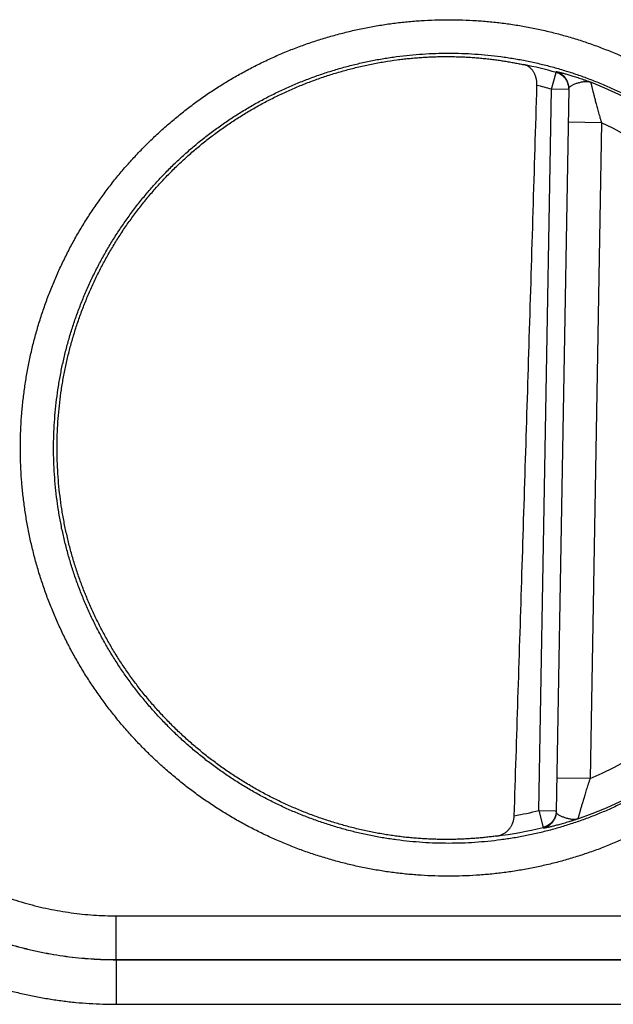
# Model space of a CAD drawing. Header units: inches. Extents: x 0 to 34, y 0 to 22.
# Tile 34 of 105: x 17.296 to 17.565, y 10.166 to 10.611. Entities that reach past the tile are written whole.
import ezdxf

# ---------------------------------------------------------------- set-up
doc = ezdxf.new("R2010")
doc.units = ezdxf.units.IN
doc.header["$LTSCALE"] = 1.87
doc.header["$MEASUREMENT"] = 0
doc.layers.get('0').update_dxf_attribs({"linetype": 'CONTINUOUS'})

msp = doc.modelspace()

# ---------------------------------------------------------------- linework, layer by layer
at = {"color": 7, "linetype": 'CONTINUOUS'}
for p, q in [((17.5366796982, 10.5794384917), (17.5388456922, 10.5870074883)), ((17.5309849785, 10.2531882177), (17.5366796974, 10.5794384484)), ((17.5445525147, 10.5793010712), (17.5366796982, 10.5794384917)), ((17.5445588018, 10.5796612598), (17.5388514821, 10.2526891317)), ((17.5592918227, 10.5642351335), (17.5442941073, 10.5644969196)), ((17.5592918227, 10.5642351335), (17.554113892, 10.267591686)), ((17.554113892, 10.267591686), (17.5391161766, 10.2678534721)), ((17.5309849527, 10.2531867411), (17.5388577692, 10.2530493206)), ((17.5309849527, 10.2531867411), (17.5328854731, 10.2455467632)), ((17.3398504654, 10.205556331), (17.6405823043, 10.205556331)), ((17.3398504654, 10.1857339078), (17.3398504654, 10.205556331)), ((17.3398168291, 10.1857002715), (17.3398168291, 10.1655287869)), ((17.3398195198, 10.1857002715), (17.6406130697, 10.1857002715)), ((17.3398504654, 10.1857339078), (17.6405823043, 10.1857339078)), ((17.3398168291, 10.1655287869), (17.6406159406, 10.1655287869))]:
    msp.add_line(p, q, dxfattribs=at)
for radius, start, end in [(0.1767546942, 74.0305877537, 78.9352188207), (0.1775641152, 289.2015286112, 68.7985072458), (0.1688818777, 74.0306432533, 76.3334358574), (0.1625663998, 293.1447133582, 64.8552866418), (0.1688818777, 280.0960363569, 283.9694823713), (0.1767546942, 277.0061253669, 283.9694122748)]:
    msp.add_arc((17.4902163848, 10.4170739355), radius, start, end, dxfattribs=at)
for points, knots in [([(17.4902163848, 10.2234700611), (17.4881291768, 10.2234700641), (17.4839523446, 10.2235375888), (17.4776913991, 10.2238415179), (17.471439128, 10.2243483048), (17.4652040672, 10.2250575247), (17.4589945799, 10.2259685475), (17.4528184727, 10.227080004), (17.4466827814, 10.2283905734), (17.4405938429, 10.229899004), (17.4345576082, 10.2316034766), (17.4285800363, 10.2335022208), (17.4226671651, 10.2355935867), (17.4168249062, 10.2378753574), (17.4110592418, 10.240345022), (17.4053763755, 10.2430000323), (17.3997827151, 10.2458377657), (17.39428417, 10.248854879), (17.3888859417, 10.2520483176), (17.383592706, 10.2554154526), (17.3784098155, 10.2589535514), (17.3733434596, 10.262658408), (17.368399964, 10.2665250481), (17.3635847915, 10.270549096), (17.3589025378, 10.2747268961), (17.3543580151, 10.2790547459), (17.3499558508, 10.2835277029), (17.3457008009, 10.2881406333), (17.3415974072, 10.2928885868), (17.3376500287, 10.2977668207), (17.3338630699, 10.302770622), (17.3302401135, 10.307894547), (17.326784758, 10.3131330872), (17.3235006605, 10.3184806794), (17.3203914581, 10.3239317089), (17.3174608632, 10.3294806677), (17.3147116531, 10.3351216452), (17.3121463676, 10.3408486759), (17.3097676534, 10.3466557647), (17.3075781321, 10.3525368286), (17.30558057, 10.3584858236), (17.3037769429, 10.3644964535), (17.3021687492, 10.3705623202), (17.3007576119, 10.376677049), (17.2995450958, 10.3828342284), (17.2985329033, 10.3890274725), (17.297722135, 10.3952502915), (17.2971131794, 10.4014961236), (17.2967065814, 10.4077584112), (17.2965028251, 10.4140305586), (17.296502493, 10.4203059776), (17.2967057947, 10.4265780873), (17.2971120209, 10.4328403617), (17.2977206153, 10.4390862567), (17.2985309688, 10.4453091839), (17.2995425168, 10.4515025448), (17.3007545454, 10.4576597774), (17.3021653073, 10.4637745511), (17.303773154, 10.4698405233), (17.3055764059, 10.4758513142), (17.3075733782, 10.4818005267), (17.309762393, 10.4876817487), (17.3121407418, 10.4934889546), (17.3147057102, 10.4992161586), (17.3174545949, 10.5048573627), (17.3203846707, 10.5104065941), (17.3234933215, 10.5158578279), (17.3267770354, 10.5212055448), (17.3302321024, 10.5264443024), (17.3338548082, 10.5315685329), (17.3376413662, 10.5365726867), (17.3415882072, 10.5414512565), (17.3456912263, 10.5461993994), (17.3499459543, 10.5508125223), (17.3543478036, 10.5552857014), (17.3588919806, 10.5596139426), (17.3635739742, 10.563792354), (17.3683890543, 10.5678168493), (17.3733321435, 10.5716836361), (17.3783978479, 10.5753885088), (17.3835806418, 10.5789272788), (17.388875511, 10.5822960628), (17.39427723, 10.5854918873), (17.3997798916, 10.5885113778), (17.4053768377, 10.5913508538), (17.4110617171, 10.5940068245), (17.4168287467, 10.5964768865), (17.4226723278, 10.5987589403), (17.4285864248, 10.6008505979), (17.4345646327, 10.6027493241), (17.4406005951, 10.6044534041), (17.4466885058, 10.6059613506), (17.4528231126, 10.6072715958), (17.4589987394, 10.608382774), (17.4652083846, 10.6092936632), (17.4714437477, 10.6100028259), (17.4776957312, 10.6105093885), (17.483955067, 10.6108131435), (17.4881303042, 10.610880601), (17.4902163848, 10.6108805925)], [0, 0, 0, 0, 0.0102899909, 0.0205903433, 0.0308978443, 0.0412094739, 0.0515221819, 0.0618330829, 0.0721415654, 0.0824482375, 0.0927537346, 0.1030586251, 0.1133634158, 0.1236686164, 0.1339745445, 0.1442807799, 0.1545867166, 0.1648917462, 0.1751961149, 0.185502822, 0.1958145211, 0.2061285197, 0.2164405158, 0.2267503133, 0.2370603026, 0.2473717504, 0.2576836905, 0.2679950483, 0.2783057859, 0.2886162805, 0.2989268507, 0.309237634, 0.3195486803, 0.3298597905, 0.3401706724, 0.3504812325, 0.3607917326, 0.3711024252, 0.3814133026, 0.3917241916, 0.4020350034, 0.4123458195, 0.4226567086, 0.4329676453, 0.4432785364, 0.4535893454, 0.4639001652, 0.4742110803, 0.4845220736, 0.4948330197, 0.5051438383, 0.5154546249, 0.5257655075, 0.5360765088, 0.5463874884, 0.5566983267, 0.5670090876, 0.5773199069, 0.5876308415, 0.597941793, 0.6082526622, 0.6185634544, 0.6288742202, 0.639184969, 0.6494956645, 0.6598062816, 0.6701169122, 0.6804277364, 0.6907388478, 0.7010499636, 0.7113606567, 0.7216709, 0.7319813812, 0.7422927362, 0.7526045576, 0.762915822, 0.7732262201, 0.7835368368, 0.7938486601, 0.8041608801, 0.8144719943, 0.8247825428, 0.8350948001, 0.8454088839, 0.8557212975, 0.8660303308, 0.8763379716, 0.88664561, 0.8969528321, 0.90725903, 0.9175637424, 0.9278680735, 0.9381741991, 0.948484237, 0.9587975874, 0.9691101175, 0.9794175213, 0.989715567, 1, 1, 1, 1]), ([(17.4902163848, 10.6108805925), (17.4923035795, 10.6108805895), (17.4964803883, 10.6108130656), (17.502741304, 10.6105091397), (17.5089935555, 10.6100023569), (17.5152286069, 10.6092931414), (17.5214380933, 10.608382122), (17.5276142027, 10.6072706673), (17.5337498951, 10.6059601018), (17.5398388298, 10.6044516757), (17.545875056, 10.6027472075), (17.5518526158, 10.6008484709), (17.557765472, 10.5987571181), (17.5636077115, 10.5964753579), (17.5693733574, 10.5940057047), (17.5750562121, 10.591350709), (17.58064987, 10.5885129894), (17.5861484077, 10.5854958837), (17.5915466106, 10.5823024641), (17.5968398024, 10.5789353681), (17.6020226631, 10.5753973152), (17.6070890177, 10.5716924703), (17.6120325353, 10.5678258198), (17.6168477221, 10.5638017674), (17.6215299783, 10.5596239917), (17.6260745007, 10.5552961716), (17.6304766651, 10.5508232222), (17.634731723, 10.5462102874), (17.6388351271, 10.5414623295), (17.6427825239, 10.5365841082), (17.6465694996, 10.5315803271), (17.6501924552, 10.5264564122), (17.6536478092, 10.5212178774), (17.6569319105, 10.5158702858), (17.6600411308, 10.5104192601), (17.6629717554, 10.504870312), (17.6657209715, 10.4992293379), (17.6682862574, 10.4935023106), (17.6706649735, 10.4876952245), (17.6728545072, 10.4818141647), (17.6748521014, 10.4758651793), (17.6766557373, 10.4698545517), (17.6782639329, 10.4637886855), (17.6796750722, 10.4576739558), (17.6808875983, 10.4515167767), (17.6818998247, 10.4453235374), (17.6827106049, 10.4391007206), (17.6833195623, 10.4328548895), (17.6837261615, 10.4265926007), (17.6839299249, 10.4203204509), (17.6839302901, 10.4140450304), (17.6837270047, 10.4077729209), (17.6833207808, 10.4015106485), (17.6827121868, 10.3952647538), (17.6819018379, 10.3890418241), (17.6808903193, 10.3828484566), (17.6796783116, 10.3766912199), (17.6782675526, 10.370576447), (17.6766597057, 10.3645104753), (17.674856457, 10.3584996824), (17.6728595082, 10.3525504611), (17.6706705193, 10.3466692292), (17.6682921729, 10.3408620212), (17.6657272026, 10.3351348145), (17.6629783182, 10.329493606), (17.6600482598, 10.3239443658), (17.6569396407, 10.3184931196), (17.6536559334, 10.3131454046), (17.6502008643, 10.3079066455), (17.6465781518, 10.3027824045), (17.6427915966, 10.2977782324), (17.6388447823, 10.2928996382), (17.6347417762, 10.2881514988), (17.6304870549, 10.2835383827), (17.6260852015, 10.2790651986), (17.6215410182, 10.2747369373), (17.6168590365, 10.2705584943), (17.6120439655, 10.2665339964), (17.6071008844, 10.2626672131), (17.6020351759, 10.2589623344), (17.5968523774, 10.2554235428), (17.5915575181, 10.2520547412), (17.5861558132, 10.2488589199), (17.5806531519, 10.2458394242), (17.5750561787, 10.2429999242), (17.5693712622, 10.2403439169), (17.563604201, 10.2378738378), (17.5577606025, 10.2355917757), (17.5518464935, 10.233500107), (17.5458682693, 10.2316013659), (17.5398322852, 10.2298972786), (17.5337443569, 10.2283893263), (17.5276097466, 10.2270790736), (17.5214341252, 10.2259678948), (17.5152244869, 10.2250570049), (17.5089891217, 10.2243478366), (17.5027371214, 10.2238412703), (17.4964777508, 10.2235375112), (17.492302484, 10.2234700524), (17.4902163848, 10.2234700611)], [0, 0, 0, 0, 0.0102899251, 0.0205902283, 0.0308976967, 0.0412093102, 0.0515220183, 0.0618329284, 0.0721414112, 0.0824480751, 0.0927535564, 0.1030584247, 0.1133631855, 0.1236683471, 0.1339742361, 0.1442804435, 0.1545863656, 0.164891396, 0.1751957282, 0.1855023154, 0.195813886, 0.206127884, 0.2164399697, 0.2267497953, 0.2370597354, 0.2473711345, 0.2576830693, 0.2679944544, 0.2783052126, 0.2886157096, 0.2989262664, 0.3092370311, 0.3195480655, 0.32985918, 0.3401700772, 0.3504806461, 0.3607911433, 0.3711018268, 0.3814127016, 0.3917235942, 0.4020344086, 0.4123452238, 0.4226561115, 0.4329670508, 0.443277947, 0.4535887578, 0.4638995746, 0.4742104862, 0.4845214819, 0.4948324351, 0.5051432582, 0.5154540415, 0.5257649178, 0.5360759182, 0.5463869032, 0.5566977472, 0.5670085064, 0.5773193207, 0.5876302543, 0.5979412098, 0.608252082, 0.6185628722, 0.6288736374, 0.6391843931, 0.6494950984, 0.6598057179, 0.6701163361, 0.6804271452, 0.6907382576, 0.7010493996, 0.7113601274, 0.7216703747, 0.7319808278, 0.7422921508, 0.7526039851, 0.7629153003, 0.7732257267, 0.7835363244, 0.7938481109, 0.8041603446, 0.814471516, 0.8247820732, 0.8350942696, 0.845408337, 0.8557208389, 0.866029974, 0.8763376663, 0.8866453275, 0.8969525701, 0.9072587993, 0.9175635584, 0.9278679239, 0.9381740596, 0.9484840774, 0.9587974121, 0.9691099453, 0.979417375, 0.9897154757, 1, 1, 1, 1]), ([(17.4902163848, 10.2383368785), (17.488246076, 10.2383368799), (17.4843051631, 10.2384020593), (17.4784005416, 10.2386952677), (17.4725088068, 10.2391835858), (17.4666364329, 10.2398664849), (17.4607897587, 10.2407432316), (17.454975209, 10.241812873), (17.4491992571, 10.2430742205), (17.4434683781, 10.2445258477), (17.4377888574, 10.2461661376), (17.432166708, 10.247993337), (17.4266076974, 10.2500055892), (17.4211176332, 10.2522008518), (17.4157026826, 10.2545767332), (17.410369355, 10.2571304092), (17.4051243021, 10.2598586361), (17.3999737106, 10.2627580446), (17.3949228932, 10.2658254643), (17.3899765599, 10.2690579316), (17.3851395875, 10.2724522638), (17.3804173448, 10.2760047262), (17.3758152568, 10.2797112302), (17.3713383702, 10.2835676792), (17.3669914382, 10.2875699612), (17.3627791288, 10.2917137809), (17.3587060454, 10.2959946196), (17.354776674, 10.3004077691), (17.3509953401, 10.3049483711), (17.347366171, 10.3096114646), (17.3438930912, 10.3143920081), (17.3405798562, 10.3192848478), (17.337430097, 10.3242846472), (17.3344473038, 10.3293858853), (17.3316347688, 10.3345829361), (17.32899556, 10.3398701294), (17.326532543, 10.3452417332), (17.3242484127, 10.350691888), (17.3221456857, 10.3562146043), (17.3202266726, 10.3618038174), (17.3184934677, 10.3674534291), (17.3169479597, 10.3731572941), (17.315591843, 10.3789091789), (17.3144266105, 10.3847027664), (17.3134535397, 10.3905317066), (17.3126736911, 10.3963896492), (17.3120879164, 10.4022702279), (17.311696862, 10.4081670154), (17.3115009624, 10.4140735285), (17.3115004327, 10.4199832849), (17.3116952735, 10.425889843), (17.3120852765, 10.4317867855), (17.3126700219, 10.4376676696), (17.3134488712, 10.4435260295), (17.3144209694, 10.4493554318), (17.3155852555, 10.4551495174), (17.3169404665, 10.4609019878), (17.3184851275, 10.4666065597), (17.3202175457, 10.4722569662), (17.3221358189, 10.4778470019), (17.3242378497, 10.4833705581), (17.3265213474, 10.4888216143), (17.3289838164, 10.494194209), (17.3316225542, 10.4994824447), (17.3344346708, 10.5046805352), (17.337417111, 10.5097828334), (17.3405666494, 10.5147838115), (17.3438798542, 10.5196780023), (17.3473530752, 10.5244600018), (17.3509824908, 10.5291245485), (17.3547641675, 10.5336665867), (17.3586940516, 10.5380812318), (17.3627678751, 10.5423636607), (17.3669811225, 10.546509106), (17.3713291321, 10.5505129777), (17.3758072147, 10.5543709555), (17.3804105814, 10.5580788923), (17.3851341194, 10.5616326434), (17.3899724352, 10.5650281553), (17.3949202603, 10.5682617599), (17.3999726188, 10.5713301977), (17.4051244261, 10.5742303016), (17.4103700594, 10.5769588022), (17.4157033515, 10.5795124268), (17.4211179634, 10.5818881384), (17.4266076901, 10.5840832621), (17.4321665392, 10.5860954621), (17.437788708, 10.5879226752), (17.4434683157, 10.5895629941), (17.4491992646, 10.5910146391), (17.4549752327, 10.5922759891), (17.4607897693, 10.5933456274), (17.4666364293, 10.5942223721), (17.4725087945, 10.5949052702), (17.4784005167, 10.5953935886), (17.4843051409, 10.595686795), (17.4882460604, 10.5957519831), (17.4902163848, 10.595751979)], [0, 0, 0, 0, 0.0105288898, 0.0210576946, 0.0315863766, 0.0421151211, 0.052644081, 0.0631732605, 0.0737023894, 0.0842311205, 0.094759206, 0.105287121, 0.1158157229, 0.126345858, 0.1368774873, 0.1474090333, 0.1579387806, 0.1684650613, 0.178988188, 0.1895110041, 0.2000351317, 0.2105594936, 0.2210831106, 0.2316062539, 0.2421294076, 0.2526527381, 0.2631762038, 0.2736997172, 0.284223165, 0.2947464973, 0.305269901, 0.3157936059, 0.3263176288, 0.3368417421, 0.3473657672, 0.357889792, 0.3684139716, 0.3789383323, 0.3894627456, 0.3999871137, 0.4105115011, 0.4210360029, 0.4315606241, 0.4420852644, 0.4526098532, 0.4631344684, 0.4736592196, 0.4841841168, 0.494709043, 0.5052339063, 0.5157587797, 0.5262837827, 0.5368089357, 0.5473341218, 0.5578592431, 0.5683843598, 0.5789095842, 0.5894349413, 0.5999603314, 0.6104856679, 0.6210109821, 0.6315363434, 0.6420617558, 0.6525871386, 0.6631124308, 0.6736377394, 0.6841632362, 0.69468897, 0.7052147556, 0.7157404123, 0.7262660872, 0.7367921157, 0.7473186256, 0.7578452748, 0.7683717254, 0.7788982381, 0.7894253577, 0.7999529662, 0.8104800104, 0.821006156, 0.8315330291, 0.842062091, 0.8525927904, 0.8631240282, 0.8736547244, 0.8841840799, 0.8947124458, 0.9052404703, 0.9157688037, 0.9262976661, 0.9368268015, 0.9473559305, 0.9578848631, 0.9684136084, 0.9789422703, 0.9894710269, 1, 1, 1, 1]), ([(17.4902163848, 10.595751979), (17.4921866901, 10.5957519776), (17.4961275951, 10.5956867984), (17.5020322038, 10.5953935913), (17.5079239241, 10.5949052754), (17.5137962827, 10.5942223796), (17.5196429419, 10.5933456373), (17.5254574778, 10.592276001), (17.5312334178, 10.5910146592), (17.5369642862, 10.5895630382), (17.5426437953, 10.5879227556), (17.5482659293, 10.5860955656), (17.5538249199, 10.584083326), (17.5593149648, 10.5818880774), (17.5647299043, 10.579512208), (17.5700632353, 10.5769585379), (17.5753083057, 10.5742303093), (17.580458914, 10.571330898), (17.5855097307, 10.5682634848), (17.5904560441, 10.5650310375), (17.595292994, 10.5616367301), (17.6000152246, 10.5580842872), (17.6046173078, 10.554377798), (17.6090941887, 10.5505213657), (17.6134411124, 10.5465191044), (17.6176534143, 10.5423753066), (17.6217264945, 10.5380944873), (17.6256558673, 10.5336813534), (17.6294372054, 10.5291407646), (17.6330663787, 10.5244776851), (17.6365394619, 10.5196971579), (17.6398527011, 10.5148043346), (17.6430024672, 10.5098045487), (17.6459852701, 10.50470332), (17.6487978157, 10.4995062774), (17.6514370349, 10.494219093), (17.6539000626, 10.4888474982), (17.6561842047, 10.4833973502), (17.6582869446, 10.4778746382), (17.6602059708, 10.4722854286), (17.6619391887, 10.4666358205), (17.66348471, 10.460931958), (17.6648408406, 10.4551800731), (17.6660060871, 10.449386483), (17.6669791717, 10.4435575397), (17.6677590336, 10.4376995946), (17.6683448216, 10.4318190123), (17.668735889, 10.4259222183), (17.6689318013, 10.4200156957), (17.6689323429, 10.4141059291), (17.6687375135, 10.4081993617), (17.6683475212, 10.4023024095), (17.6677627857, 10.3964215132), (17.6669839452, 10.3905631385), (17.6660118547, 10.3847337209), (17.6648475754, 10.3789396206), (17.6634923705, 10.3731871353), (17.661947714, 10.3674825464), (17.6602152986, 10.3618321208), (17.6582970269, 10.3562420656), (17.6561949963, 10.3507184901), (17.6539114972, 10.3452674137), (17.6514490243, 10.3398947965), (17.6488102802, 10.3346065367), (17.6459981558, 10.3294084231), (17.6430157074, 10.324306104), (17.6398661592, 10.3193051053), (17.6365529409, 10.3144108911), (17.6330797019, 10.309628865), (17.6294502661, 10.3049642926), (17.6256685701, 10.3004222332), (17.621738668, 10.2960075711), (17.6176648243, 10.291725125), (17.6134515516, 10.2875796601), (17.6091035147, 10.2835757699), (17.6046254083, 10.2797177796), (17.6000220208, 10.2760098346), (17.5952984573, 10.2724560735), (17.5904601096, 10.2690605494), (17.5855122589, 10.2658269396), (17.5804598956, 10.2627585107), (17.5753081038, 10.2598584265), (17.5700624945, 10.257129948), (17.5647292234, 10.2545763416), (17.5593146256, 10.2522006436), (17.5538249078, 10.2500055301), (17.5482660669, 10.2479933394), (17.5426439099, 10.2461661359), (17.5369643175, 10.2445258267), (17.5312333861, 10.2430741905), (17.5254574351, 10.241812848), (17.5196429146, 10.2407432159), (17.5137962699, 10.2398664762), (17.5079239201, 10.2391835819), (17.5020322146, 10.2386952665), (17.4961276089, 10.2384020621), (17.4921867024, 10.2383368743), (17.4902163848, 10.2383368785)], [0, 0, 0, 0, 0.0105288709, 0.0210576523, 0.0315863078, 0.0421150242, 0.0526439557, 0.0631731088, 0.0737022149, 0.0842309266, 0.0947589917, 0.1052868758, 0.1158154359, 0.12634552, 0.1368771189, 0.147408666, 0.1579384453, 0.1684647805, 0.1789879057, 0.1895106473, 0.2000347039, 0.2105590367, 0.2210826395, 0.2316057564, 0.2421288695, 0.25265216, 0.2631755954, 0.2736990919, 0.28422253, 0.2947458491, 0.3052692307, 0.315792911, 0.3263169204, 0.3368410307, 0.3473650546, 0.3578890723, 0.3684132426, 0.3789376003, 0.3894620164, 0.3999863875, 0.4105107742, 0.4210352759, 0.4315599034, 0.4420845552, 0.4526091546, 0.463133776, 0.4736585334, 0.4841834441, 0.49470839, 0.5052332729, 0.5157581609, 0.5262831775, 0.5368083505, 0.5473335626, 0.5578587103, 0.5683838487, 0.5789090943, 0.5894344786, 0.5999599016, 0.6104852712, 0.6210106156, 0.6315360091, 0.6420614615, 0.6525868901, 0.663112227, 0.6736375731, 0.6841631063, 0.6946888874, 0.705214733, 0.7157404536, 0.7262661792, 0.736792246, 0.7473187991, 0.7578455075, 0.7683720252, 0.7788985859, 0.7894257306, 0.7999533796, 0.8104804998, 0.8210067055, 0.8315335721, 0.8420625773, 0.8525932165, 0.8631244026, 0.8736550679, 0.8841844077, 0.8947127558, 0.9052407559, 0.9157690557, 0.9262978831, 0.9368269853, 0.9473560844, 0.9578849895, 0.9684137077, 0.97894234, 0.9894710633, 1, 1, 1, 1]), ([(17.4606849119, 10.2424657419), (17.458761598, 10.2427909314), (17.4549251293, 10.2435049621), (17.4492095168, 10.2447653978), (17.4435383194, 10.2462140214), (17.4379182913, 10.2478491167), (17.4323551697, 10.249669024), (17.4268551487, 10.2516717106), (17.421424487, 10.2538549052), (17.416068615, 10.2562164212), (17.41079383, 10.258753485), (17.4056056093, 10.2614634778), (17.4005096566, 10.2643434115), (17.3955118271, 10.2673899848), (17.3906170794, 10.270600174), (17.3858311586, 10.2739702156), (17.3811591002, 10.2774965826), (17.3766059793, 10.2811754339), (17.3721770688, 10.2850025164), (17.3678767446, 10.2889740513), (17.3637100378, 10.2930853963), (17.3596813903, 10.2973321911), (17.3557951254, 10.3017098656), (17.3520557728, 10.3062133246), (17.3484670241, 10.3108381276), (17.3450330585, 10.3155788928), (17.3417575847, 10.320430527), (17.3386440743, 10.325387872), (17.3356961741, 10.3304451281), (17.3329168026, 10.3355972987), (17.3303091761, 10.3408384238), (17.3278761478, 10.3461628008), (17.325620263, 10.3515648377), (17.3235441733, 10.3570381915), (17.3216499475, 10.3625774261), (17.3199397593, 10.3681761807), (17.3184155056, 10.3738282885), (17.3170787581, 10.3795278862), (17.315931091, 10.385268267), (17.3149736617, 10.3910436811), (17.3142075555, 10.396847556), (17.3136336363, 10.4026734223), (17.3132524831, 10.4085153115), (17.3130645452, 10.4143663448), (17.3130700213, 10.4202205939), (17.3132688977, 10.4260714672), (17.3136609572, 10.431912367), (17.3142457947, 10.4377373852), (17.3150227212, 10.4435396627), (17.3159909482, 10.4493132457), (17.3171493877, 10.4550517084), (17.3184967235, 10.4607485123), (17.3200315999, 10.4663979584), (17.3217522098, 10.4719934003), (17.3236567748, 10.4775290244), (17.3257431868, 10.482998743), (17.3280090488, 10.4883962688), (17.330452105, 10.4937162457), (17.3330694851, 10.4989524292), (17.3358584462, 10.5040993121), (17.3388159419, 10.5091513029), (17.3419385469, 10.514102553), (17.3452231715, 10.5189481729), (17.3486659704, 10.5236824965), (17.3522632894, 10.5283004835), (17.3560112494, 10.5327971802), (17.3599054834, 10.5371673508), (17.3639421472, 10.5414066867), (17.3681165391, 10.5455102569), (17.3724241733, 10.5494736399), (17.3768604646, 10.5532926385), (17.3814202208, 10.5569627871), (17.3860989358, 10.5604804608), (17.3908911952, 10.563841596), (17.3957917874, 10.5670425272), (17.4007955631, 10.5700799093), (17.405896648, 10.5729501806), (17.4110899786, 10.5756504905), (17.4163695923, 10.5781777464), (17.4217296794, 10.5805291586), (17.4271646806, 10.5827023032), (17.4326682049, 10.5846946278), (17.4382347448, 10.5865041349), (17.44385797, 10.5881287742), (17.4495316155, 10.5895667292), (17.4552498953, 10.5908165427), (17.4610059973, 10.5918767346), (17.4648650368, 10.5924564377), (17.4667985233, 10.5927143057)], [0, 0, 0, 0, 0.0116263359, 0.0232543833, 0.0348795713, 0.0465075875, 0.0581343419, 0.0697605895, 0.0813889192, 0.0930143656, 0.1046425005, 0.1162697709, 0.1278960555, 0.1395247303, 0.15115055, 0.1627788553, 0.1744066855, 0.1860331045, 0.1976621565, 0.2092884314, 0.2209169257, 0.2325453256, 0.2441719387, 0.2558013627, 0.2674281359, 0.2790567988, 0.290685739, 0.3023125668, 0.3139423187, 0.3255695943, 0.3371983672, 0.3488277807, 0.3604548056, 0.3720848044, 0.3837125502, 0.3953413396, 0.4069711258, 0.418598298, 0.4302284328, 0.4418565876, 0.4534852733, 0.4651153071, 0.4767425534, 0.4883726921, 0.5000011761, 0.5116296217, 0.5232597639, 0.5348869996, 0.5465170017, 0.5581456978, 0.5697737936, 0.5814039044, 0.5930310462, 0.6046607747, 0.6162895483, 0.627917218, 0.6395471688, 0.6511741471, 0.6628034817, 0.6744322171, 0.686059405, 0.6976890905, 0.7093158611, 0.7209447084, 0.7325733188, 0.7441999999, 0.755829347, 0.7674558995, 0.7790842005, 0.7907126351, 0.8023388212, 0.8139677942, 0.8255941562, 0.8372218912, 0.8488501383, 0.8604758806, 0.8721044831, 0.8837307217, 0.8953579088, 0.9069859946, 0.9186113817, 0.9302396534, 0.9418658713, 0.9534925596, 0.9651205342, 0.9767456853, 0.9883736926, 1, 1, 1, 1]), ([(17.4667985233, 10.5927143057), (17.4676788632, 10.5928317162), (17.4694376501, 10.5930523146), (17.4720741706, 10.5933413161), (17.4747019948, 10.5935881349), (17.4773197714, 10.5937932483), (17.4799261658, 10.5939571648), (17.4825198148, 10.5940804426), (17.4850993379, 10.5941636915), (17.4876633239, 10.5942075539), (17.4893674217, 10.5942110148), (17.4902163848, 10.5942063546)], [0, 0, 0, 0, 0.1134573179, 0.2264307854, 0.3388142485, 0.4506200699, 0.5618578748, 0.6724202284, 0.7823143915, 0.8915451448, 1, 1, 1, 1]), ([(17.4902163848, 10.5942063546), (17.4911059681, 10.5942014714), (17.4928783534, 10.5941777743), (17.4955242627, 10.5941007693), (17.4981437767, 10.5939835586), (17.5007333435, 10.5938274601), (17.5032897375, 10.5936339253), (17.505809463, 10.5934045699), (17.5082882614, 10.59314128), (17.510722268, 10.5928460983), (17.5131071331, 10.5925213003), (17.5154373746, 10.5921695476), (17.5177079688, 10.5917937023), (17.5199143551, 10.5913967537), (17.5220519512, 10.5909818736), (17.523451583, 10.590690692), (17.5241389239, 10.5905429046)], [0, 0, 0, 0, 0.0780810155, 0.1555707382, 0.2323240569, 0.3082196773, 0.3832638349, 0.4573352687, 0.5302849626, 0.6020467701, 0.6725285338, 0.7415324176, 0.808884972, 0.8745265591, 0.9382924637, 1, 1, 1, 1]), ([(17.5301183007, 10.5811742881), (17.5301232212, 10.581338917), (17.5301260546, 10.5816716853), (17.5301091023, 10.582175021), (17.5300701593, 10.5826861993), (17.5300083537, 10.5832033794), (17.5299227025, 10.5837250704), (17.5298122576, 10.5842489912), (17.5296759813, 10.5847730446), (17.5295129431, 10.5852945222), (17.5293221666, 10.5858107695), (17.5291027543, 10.5863188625), (17.5288539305, 10.5868155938), (17.5285749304, 10.5872978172), (17.5282653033, 10.5877619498), (17.527924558, 10.5882046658), (17.5275526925, 10.5886222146), (17.5271496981, 10.5890111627), (17.5267161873, 10.5893678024), (17.5262528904, 10.5896887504), (17.5257613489, 10.5899705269), (17.5252433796, 10.5902100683), (17.5247015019, 10.5904045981), (17.5243282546, 10.590502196), (17.5241389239, 10.5905429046)], [0, 0, 0, 0, 0.0410123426, 0.0828360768, 0.1253705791, 0.1686299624, 0.2124943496, 0.2569721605, 0.3019114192, 0.3472773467, 0.3929670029, 0.4388959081, 0.4850199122, 0.5312295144, 0.5775346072, 0.6238498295, 0.670229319, 0.7166381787, 0.7631744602, 0.809859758, 0.8568158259, 0.9040822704, 0.951777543, 1, 1, 1, 1]), ([(17.5445505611, 10.5796611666), (17.54454884, 10.5797219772), (17.5445392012, 10.5799635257), (17.5445029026, 10.5803847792), (17.5444191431, 10.5809212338), (17.5442986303, 10.5814506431), (17.5441419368, 10.5819704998), (17.5439498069, 10.5824783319), (17.5437231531, 10.5829717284), (17.5434630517, 10.5834483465), (17.5431707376, 10.5839059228), (17.5428475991, 10.5843422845), (17.5424951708, 10.5847553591), (17.5421151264, 10.585143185), (17.5417092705, 10.5855039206), (17.5412795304, 10.585835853), (17.5408279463, 10.5861374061), (17.5403566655, 10.5864071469), (17.5398679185, 10.5866437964), (17.5393640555, 10.5868462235), (17.5390195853, 10.5869577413), (17.5388456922, 10.5870074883)], [0, 0, 0, 0, 0.0183401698, 0.072872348, 0.1274052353, 0.1819386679, 0.2364724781, 0.2910065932, 0.3455411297, 0.4000762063, 0.4546118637, 0.5091481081, 0.5636849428, 0.6182223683, 0.6727603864, 0.7272990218, 0.7818382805, 0.8363780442, 0.8909181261, 0.9454583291, 1, 1, 1, 1]), ([(17.5388458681, 10.587007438), (17.5388461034, 10.5870476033), (17.5388463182, 10.5871279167), (17.5388471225, 10.5872483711), (17.5388475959, 10.5873286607), (17.5388478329, 10.5873688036)], [0, 0, 0, 0, 0.3334471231, 0.6667389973, 1, 1, 1, 1]), ([(17.54455885, 10.579661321), (17.5445620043, 10.5798421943), (17.5445558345, 10.5802042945), (17.544509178, 10.580745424), (17.5444253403, 10.5812820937), (17.5443047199, 10.5818117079), (17.5441478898, 10.582331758), (17.5439555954, 10.582839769), (17.5437287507, 10.5833333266), (17.5434684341, 10.5838100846), (17.5431758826, 10.5842677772), (17.5428524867, 10.584704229), (17.5424997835, 10.5851173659), (17.5421194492, 10.5855052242), (17.5417132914, 10.5858659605), (17.5412832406, 10.5861978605), (17.5408313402, 10.5864993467), (17.5403597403, 10.5867689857), (17.5398706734, 10.5870054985), (17.5393664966, 10.5872077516), (17.5390218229, 10.5873191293), (17.5388478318, 10.5873687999)], [0, 0, 0, 0, 0.0526242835, 0.1052520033, 0.1578801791, 0.2105088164, 0.2631379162, 0.3157674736, 0.3683974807, 0.4210279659, 0.4736589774, 0.5262905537, 0.5789227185, 0.6315554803, 0.6841888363, 0.7368227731, 0.7894572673, 0.842092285, 0.8947277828, 0.947363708, 1, 1, 1, 1]), ([(17.5388478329, 10.5873688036), (17.538847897, 10.5873815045), (17.5389177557, 10.5873876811), (17.5390048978, 10.5873777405), (17.5391940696, 10.5873513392), (17.5394386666, 10.587303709), (17.5397633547, 10.5872352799), (17.5401582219, 10.5871447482), (17.5406272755, 10.5870316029), (17.5411692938, 10.5868949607), (17.5417844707, 10.5867340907), (17.5424716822, 10.5865483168), (17.5432294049, 10.5863370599), (17.5440562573, 10.5860996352), (17.5449514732, 10.5858351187), (17.545914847, 10.585542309), (17.5469458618, 10.5852199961), (17.5480433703, 10.5848671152), (17.5492056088, 10.5844827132), (17.5504302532, 10.5840659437), (17.5517145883, 10.5836161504), (17.5530560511, 10.5831325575), (17.5539674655, 10.5827945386), (17.5544322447, 10.5826195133)], [0, 0, 0, 0, 0.0023347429, 0.0088054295, 0.0197750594, 0.0353365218, 0.0555414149, 0.0804004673, 0.109936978, 0.1441893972, 0.183167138, 0.2268168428, 0.2750493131, 0.3277642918, 0.3849518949, 0.4466422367, 0.5128518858, 0.5835192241, 0.6585591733, 0.7378776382, 0.8213132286, 0.9087057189, 1, 1, 1, 1]), ([(17.54455885, 10.579661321), (17.5445604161, 10.5797514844), (17.5445891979, 10.5799382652), (17.5447106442, 10.5802117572), (17.5449134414, 10.5804847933), (17.5452058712, 10.5807618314), (17.5455956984, 10.5810448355), (17.5460860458, 10.5813296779), (17.5466658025, 10.5816114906), (17.5473149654, 10.5818787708), (17.5480069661, 10.5821288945), (17.5487240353, 10.5823531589), (17.5494541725, 10.5825471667), (17.5501885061, 10.5827150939), (17.5509264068, 10.5828460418), (17.5516661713, 10.5829254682), (17.5523981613, 10.5829569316), (17.5531100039, 10.5829249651), (17.5537905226, 10.5828175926), (17.5542236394, 10.5826922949), (17.5544329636, 10.5826192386)], [0, 0, 0, 0, 0.0246057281, 0.0508410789, 0.0808859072, 0.1168131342, 0.1603521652, 0.2120430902, 0.2713533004, 0.3361138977, 0.4035107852, 0.472072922, 0.5410485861, 0.6095990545, 0.6775687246, 0.7454065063, 0.8124641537, 0.8773111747, 0.9395050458, 1, 1, 1, 1]), ([(17.5544199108, 10.5826242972), (17.5544242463, 10.5826063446), (17.5544556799, 10.582562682), (17.5544648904, 10.5824579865), (17.5545058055, 10.5823124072), (17.5545487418, 10.5821135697), (17.5546074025, 10.5818662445), (17.5546766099, 10.5815675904), (17.5547588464, 10.5812169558), (17.5548541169, 10.5808133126), (17.5549622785, 10.5803562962), (17.5550843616, 10.5798457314), (17.5552206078, 10.5792807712), (17.5553710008, 10.5786602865), (17.5555371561, 10.577983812), (17.5557190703, 10.5772508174), (17.555916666, 10.5764609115), (17.5561317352, 10.5756142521), (17.5563642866, 10.574710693), (17.5566141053, 10.5737503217), (17.5568829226, 10.5727340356), (17.5571708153, 10.5716628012), (17.5574771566, 10.5705381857), (17.5578029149, 10.5693629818), (17.5581482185, 10.5681403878), (17.558512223, 10.5668737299), (17.5588941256, 10.565566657), (17.5591572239, 10.5646829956), (17.5592918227, 10.5642351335)], [0, 0, 0, 0, 0.0029118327, 0.0081698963, 0.0161683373, 0.0268449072, 0.0401900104, 0.0562618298, 0.0751731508, 0.0969745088, 0.1216495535, 0.1492186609, 0.1797410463, 0.2132767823, 0.2498789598, 0.2895663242, 0.3323491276, 0.3782555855, 0.4272927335, 0.4794499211, 0.5347098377, 0.5930340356, 0.654337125, 0.7184807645, 0.7853067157, 0.8546355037, 0.9262685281, 1, 1, 1, 1]), ([(17.5198208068, 10.2508090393), (17.5209726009, 10.2861942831), (17.5232843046, 10.3582742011), (17.5267167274, 10.4683959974), (17.5289813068, 10.5431329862), (17.5301183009, 10.5811742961)], [0, 0, 0, 0, 0.3213424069, 0.6545658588, 1, 1, 1, 1]), ([(17.1498168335, 10.3554709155), (17.1498172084, 10.3534487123), (17.1498828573, 10.349400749), (17.1501746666, 10.3433311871), (17.1506611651, 10.3372667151), (17.1513425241, 10.3312161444), (17.1522179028, 10.3251879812), (17.1532860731, 10.3191904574), (17.1545457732, 10.3132306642), (17.1559960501, 10.3073143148), (17.1576357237, 10.301446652), (17.1594627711, 10.2956338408), (17.1614749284, 10.289882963), (17.1636699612, 10.2842004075), (17.1660461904, 10.2785915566), (17.1686013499, 10.2730614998), (17.1713324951, 10.2676158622), (17.1742365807, 10.2622606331), (17.1773106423, 10.2570014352), (17.1805520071, 10.2518436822), (17.183957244, 10.2467924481), (17.1875225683, 10.2418528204), (17.1912442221, 10.237029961), (17.1951184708, 10.2323289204), (17.1991416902, 10.2277547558), (17.2033095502, 10.2233119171), (17.2076176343, 10.2190047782), (17.2120615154, 10.2148377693), (17.2166367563, 10.2108153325), (17.2213389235, 10.2069418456), (17.2261630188, 10.2032209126), (17.231104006, 10.1996562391), (17.2361566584, 10.1962516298), (17.2413157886, 10.1930108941), (17.2465763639, 10.1899374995), (17.2519330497, 10.1870340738), (17.2573802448, 10.1843035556), (17.2629119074, 10.181749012), (17.2685223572, 10.1793733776), (17.2742065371, 10.1771789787), (17.2799590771, 10.1751674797), (17.2857736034, 10.1733410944), (17.2916430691, 10.1717020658), (17.2975613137, 10.1702524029), (17.3035230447, 10.1689933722), (17.30952247, 10.1679259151), (17.3155525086, 10.1670512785), (17.3216050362, 10.1663706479), (17.3276716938, 10.1658849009), (17.3337438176, 10.1655939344), (17.3377936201, 10.1655288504), (17.3398168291, 10.1655287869)], [0, 0, 0, 0, 0.0203312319, 0.0406954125, 0.0610840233, 0.0814886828, 0.1019018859, 0.1223163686, 0.1427261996, 0.1631350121, 0.1835498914, 0.2039692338, 0.2243853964, 0.2447957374, 0.2652053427, 0.2856182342, 0.3060324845, 0.3264452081, 0.3468565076, 0.367268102, 0.3876806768, 0.4080934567, 0.4285057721, 0.448917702, 0.4693295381, 0.4897415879, 0.5101540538, 0.5305668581, 0.5509797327, 0.5713928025, 0.591806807, 0.6122221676, 0.632637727, 0.6530520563, 0.673465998, 0.6938819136, 0.7143000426, 0.734717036, 0.7551307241, 0.7755453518, 0.7959660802, 0.8163901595, 0.8368101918, 0.8572248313, 0.8776407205, 0.8980609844, 0.9184799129, 0.938890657, 0.9592861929, 0.9796586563, 1, 1, 1, 1]), ([(17.169813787, 10.3556482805), (17.1698140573, 10.3537545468), (17.1698777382, 10.3499670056), (17.1701631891, 10.3442923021), (17.1706380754, 10.3386303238), (17.1713019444, 10.3329872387), (17.1721540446, 10.3273694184), (17.1731934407, 10.3217831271), (17.1744189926, 10.3162345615), (17.1758293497, 10.3107299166), (17.1774228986, 10.3052755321), (17.1791977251, 10.2998778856), (17.181151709, 10.2945432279), (17.1832826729, 10.289277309), (17.1855883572, 10.2840856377), (17.188066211, 10.2789739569), (17.1907133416, 10.2739481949), (17.1935267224, 10.2690140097), (17.1965033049, 10.2641766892), (17.1996398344, 10.2594415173), (17.2029326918, 10.2548139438), (17.206378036, 10.2502993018), (17.2099720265, 10.2459025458), (17.2137108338, 10.2416283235), (17.2175904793, 10.237481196), (17.2216067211, 10.2334657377), (17.2257550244, 10.2295865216), (17.2300306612, 10.2258479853), (17.2344289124, 10.2222542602), (17.2389450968, 10.2188092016), (17.243574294, 10.2155166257), (17.2483111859, 10.2123803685), (17.2531503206, 10.2094040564), (17.2580864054, 10.2065909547), (17.2631141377, 10.2039441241), (17.2682278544, 10.201466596), (17.2734216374, 10.1991612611), (17.2786897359, 10.197030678), (17.2840265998, 10.1950771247), (17.2894264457, 10.1933027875), (17.2948830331, 10.1917097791), (17.3003899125, 10.1903000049), (17.305940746, 10.1890750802), (17.3115293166, 10.1880363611), (17.3171494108, 10.1871849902), (17.3227947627, 10.1865219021), (17.3284590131, 10.1860478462), (17.3341359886, 10.1857632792), (17.3379250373, 10.1857002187), (17.3398195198, 10.1857002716)], [0, 0, 0, 0, 0.0212789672, 0.0425554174, 0.0638331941, 0.0851112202, 0.1063894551, 0.1276680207, 0.148947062, 0.1702268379, 0.1915070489, 0.212785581, 0.2340603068, 0.25533264, 0.2766055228, 0.2978789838, 0.3191507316, 0.3404201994, 0.3616894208, 0.3829596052, 0.4042290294, 0.4254959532, 0.4467612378, 0.4680265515, 0.489292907, 0.510560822, 0.5318298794, 0.5530988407, 0.5743677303, 0.59563852, 0.6169123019, 0.6381872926, 0.659461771, 0.6807369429, 0.7020147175, 0.7232944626, 0.7445740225, 0.7658534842, 0.7871355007, 0.8084212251, 0.8297087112, 0.850996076, 0.8722829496, 0.8935694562, 0.9148557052, 0.9361418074, 0.9574277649, 0.978712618, 1, 1, 1, 1]), ([(17.1698992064, 10.3557308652), (17.1698990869, 10.3538355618), (17.1699619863, 10.3500450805), (17.1702464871, 10.3443665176), (17.1707204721, 10.338701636), (17.1713834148, 10.3330565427), (17.1722345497, 10.3274371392), (17.1732729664, 10.3218493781), (17.1744975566, 10.3162992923), (17.1759069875, 10.3107930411), (17.177499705, 10.3053368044), (17.1792738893, 10.2999368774), (17.1812274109, 10.2945996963), (17.1833578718, 10.2893316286), (17.1856627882, 10.2841385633), (17.1881396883, 10.2790258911), (17.1907859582, 10.2739989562), (17.1935986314, 10.2690633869), (17.1965744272, 10.2642248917), (17.1997099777, 10.2594888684), (17.2030018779, 10.2548604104), (17.2064465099, 10.2503445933), (17.2100399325, 10.2459465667), (17.2137779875, 10.2416713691), (17.2176564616, 10.2375237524), (17.2216711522, 10.2335081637), (17.2258178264, 10.2296288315), (17.2300921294, 10.2258898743), (17.2344893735, 10.2222954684), (17.2390044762, 10.218849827), (17.2436321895, 10.215556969), (17.2483673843, 10.2124205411), (17.2532049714, 10.2094439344), (17.2581395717, 10.2066304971), (17.2631654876, 10.2039834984), (17.268277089, 10.2015059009), (17.2734690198, 10.1992003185), (17.278735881, 10.1970692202), (17.2840717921, 10.1951150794), (17.2894704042, 10.1933402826), (17.2949252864, 10.1917469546), (17.3004301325, 10.1903369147), (17.305978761, 10.1891117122), (17.3115650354, 10.1880726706), (17.3171829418, 10.1872208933), (17.3228265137, 10.1865572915), (17.3284897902, 10.1860826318), (17.3341665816, 10.1857974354), (17.3379558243, 10.1857340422), (17.3398504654, 10.1857339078)], [0, 0, 0, 0, 0.0212964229, 0.0425879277, 0.0638754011, 0.0851597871, 0.1064426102, 0.1277256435, 0.1490093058, 0.170293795, 0.1915790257, 0.2128646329, 0.2341487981, 0.2554288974, 0.2767042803, 0.2979777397, 0.3192517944, 0.3405255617, 0.3617971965, 0.3830667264, 0.4043357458, 0.425605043, 0.446873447, 0.4681397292, 0.4894041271, 0.5106675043, 0.5319312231, 0.5531970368, 0.5744656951, 0.5957353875, 0.6170042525, 0.6382729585, 0.6595432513, 0.6808152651, 0.7020872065, 0.7233582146, 0.7446307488, 0.7659075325, 0.7871879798, 0.8084696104, 0.8297506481, 0.851030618, 0.8723093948, 0.8935873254, 0.9148649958, 0.9361440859, 0.9574258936, 0.9787110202, 1, 1, 1, 1]), ([(17.1898961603, 10.3555563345), (17.1898960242, 10.3538466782), (17.1899546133, 10.3504276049), (17.1902164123, 10.3453060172), (17.1906527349, 10.3401980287), (17.191262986, 10.3351097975), (17.1920467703, 10.330047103), (17.1930026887, 10.3250151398), (17.1941296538, 10.3200188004), (17.1954265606, 10.3150631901), (17.1968923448, 10.3101539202), (17.1985252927, 10.3052970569), (17.2003229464, 10.3004988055), (17.2022828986, 10.2957653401), (17.2044028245, 10.2911022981), (17.2066807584, 10.2865149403), (17.2091140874, 10.2820082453), (17.2116996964, 10.2775872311), (17.2144345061, 10.273257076), (17.2173154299, 10.2690228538), (17.2203394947, 10.2648896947), (17.2235029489, 10.2608622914), (17.2268018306, 10.256945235), (17.2302322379, 10.2531431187), (17.2337903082, 10.2494604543), (17.2374722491, 10.2459017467), (17.2412735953, 10.2424707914), (17.2451898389, 10.2391713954), (17.2492163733, 10.2360074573), (17.2533485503, 10.232982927), (17.2575817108, 10.2301016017), (17.2619107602, 10.2273664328), (17.2663306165, 10.2247804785), (17.2708360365, 10.2223468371), (17.2754219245, 10.2200686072), (17.2800833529, 10.217948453), (17.2848151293, 10.2159882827), (17.2896116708, 10.2141903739), (17.2944668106, 10.212557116), (17.2993743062, 10.2110909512), (17.3043280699, 10.2097936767), (17.3093224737, 10.2086663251), (17.3143524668, 10.2077099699), (17.3194132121, 10.2069256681), (17.3244994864, 10.2063148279), (17.3296053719, 10.205877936), (17.3347244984, 10.2056155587), (17.3381417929, 10.2055564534), (17.3398504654, 10.205556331)], [0, 0, 0, 0, 0.0217715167, 0.0435363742, 0.065293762, 0.0870428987, 0.1087838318, 0.1305196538, 0.1522555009, 0.1739952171, 0.1957391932, 0.217486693, 0.2392341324, 0.2609770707, 0.2827150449, 0.304451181, 0.3261876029, 0.3479238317, 0.3696591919, 0.3913939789, 0.4131288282, 0.4348636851, 0.4565978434, 0.4783308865, 0.5000630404, 0.5217947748, 0.5435268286, 0.565259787, 0.5869931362, 0.6087258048, 0.6304576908, 0.6521898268, 0.6739227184, 0.6956551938, 0.717386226, 0.7391181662, 0.7608547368, 0.7825957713, 0.8043367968, 0.826074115, 0.8478067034, 0.86953477, 0.8912625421, 0.9129957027, 0.9347371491, 0.9564861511, 0.9782410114, 1, 1, 1, 1]), ([(17.554113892, 10.267591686), (17.5539631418, 10.2671470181), (17.5536681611, 10.2662694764), (17.5532391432, 10.2649711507), (17.5528295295, 10.2637127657), (17.5524403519, 10.2624982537), (17.5520726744, 10.2613312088), (17.551726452, 10.2602150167), (17.551400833, 10.2591524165), (17.5510964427, 10.2581447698), (17.5508131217, 10.2571928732), (17.5505491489, 10.2562975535), (17.550304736, 10.2554587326), (17.5500797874, 10.2546761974), (17.5498724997, 10.2539501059), (17.5496829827, 10.2532799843), (17.5495111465, 10.2526653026), (17.5493554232, 10.2521058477), (17.5492159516, 10.251600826), (17.5490924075, 10.2511495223), (17.548983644, 10.2507514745), (17.5488899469, 10.2504058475), (17.5488105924, 10.2501121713), (17.5487452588, 10.2498698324), (17.5486938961, 10.2496782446), (17.5486560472, 10.2495371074), (17.5486316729, 10.2494460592), (17.5486199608, 10.2494020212), (17.5486162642, 10.2493883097)], [0, 0, 0, 0, 0.0740621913, 0.1460319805, 0.215685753, 0.2828077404, 0.3472011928, 0.4086921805, 0.467148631, 0.5225063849, 0.5747295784, 0.6238083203, 0.6697425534, 0.7125455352, 0.7522424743, 0.7888505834, 0.8223948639, 0.8529184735, 0.8804526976, 0.9050379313, 0.9267253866, 0.9455416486, 0.9615242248, 0.9747106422, 0.985132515, 0.9928120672, 0.9977599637, 1, 1, 1, 1]), ([(17.5388514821, 10.252689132), (17.5388483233, 10.2525082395), (17.5388295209, 10.2521465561), (17.5387640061, 10.2516073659), (17.538661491, 10.2510739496), (17.538522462, 10.2505488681), (17.5383475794, 10.2500346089), (17.5381376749, 10.2495336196), (17.5378937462, 10.2490482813), (17.5376169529, 10.2485809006), (17.5373086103, 10.2481336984), (17.5369701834, 10.2477087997), (17.5366032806, 10.2473082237), (17.5362096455, 10.2469338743), (17.5357911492, 10.2465875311), (17.5353497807, 10.2462708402), (17.5348876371, 10.2459853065), (17.5344069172, 10.2457322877), (17.5339098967, 10.2455129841), (17.5333989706, 10.2453284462), (17.533050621, 10.2452291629), (17.5328750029, 10.2451855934)], [0, 0, 0, 0, 0.0526297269, 0.1052572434, 0.1578852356, 0.2105136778, 0.2631425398, 0.3157717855, 0.3684013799, 0.4210313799, 0.4736618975, 0.5262930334, 0.5789248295, 0.6315572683, 0.6841903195, 0.7368239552, 0.7894581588, 0.8420929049, 0.8947281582, 0.9473638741, 1, 1, 1, 1]), ([(17.5388432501, 10.2526895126), (17.5388393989, 10.2526286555), (17.5388213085, 10.2523873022), (17.5387702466, 10.2519671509), (17.5386676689, 10.2514335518), (17.5385285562, 10.2509083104), (17.5383535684, 10.2503939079), (17.5381435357, 10.2498927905), (17.5378994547, 10.2494073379), (17.5376224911, 10.248939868), (17.5373139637, 10.2484925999), (17.5369753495, 10.2480676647), (17.5366082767, 10.2476670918), (17.5362145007, 10.2472927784), (17.5357958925, 10.2469464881), (17.5353543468, 10.2466297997), (17.5348920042, 10.2463442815), (17.5344113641, 10.2460914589), (17.5339152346, 10.2458726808), (17.5334064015, 10.2456889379), (17.5330599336, 10.245590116), (17.5328854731, 10.2455467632)], [0, 0, 0, 0, 0.0183835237, 0.0729594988, 0.1275339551, 0.1821066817, 0.2366794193, 0.2912532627, 0.3458266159, 0.4004013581, 0.4549744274, 0.5095480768, 0.5641205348, 0.6186857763, 0.6732508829, 0.7278177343, 0.7824118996, 0.8369842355, 0.8914553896, 0.9457908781, 1, 1, 1, 1]), ([(17.5486163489, 10.2493883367), (17.5484080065, 10.2493234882), (17.5479747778, 10.2492143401), (17.547295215, 10.2491296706), (17.5465829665, 10.249121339), (17.5458518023, 10.2491776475), (17.5451142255, 10.2492822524), (17.5443803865, 10.2494383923), (17.5436516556, 10.2496316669), (17.5429280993, 10.2498510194), (17.5422184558, 10.250099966), (17.5415346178, 10.2503742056), (17.5408939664, 10.2506641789), (17.5403231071, 10.2509663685), (17.5398418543, 10.2512685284), (17.5394612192, 10.2515653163), (17.5391779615, 10.2518527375), (17.5389843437, 10.2521330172), (17.5388722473, 10.2524109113), (17.5388499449, 10.2525988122), (17.5388515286, 10.2526890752)], [0, 0, 0, 0, 0.0595387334, 0.1215790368, 0.1864215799, 0.2535581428, 0.3215019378, 0.3895441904, 0.458143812, 0.5271706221, 0.595798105, 0.6632763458, 0.7281525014, 0.7875906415, 0.839389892, 0.8830126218, 0.9190052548, 0.9490971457, 0.9753669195, 1, 1, 1, 1]), ([(17.5117761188, 10.2416390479), (17.5120270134, 10.2416736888), (17.5125195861, 10.2417606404), (17.5132361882, 10.2419449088), (17.5139173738, 10.242177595), (17.5145615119, 10.2424550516), (17.5151679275, 10.2427738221), (17.5157359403, 10.2431303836), (17.5162643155, 10.2435204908), (17.5167522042, 10.2439395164), (17.5171996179, 10.2443830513), (17.5176070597, 10.2448468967), (17.5179753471, 10.2453269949), (17.518305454, 10.2458193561), (17.5185988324, 10.2463206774), (17.5188567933, 10.2468275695), (17.5190809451, 10.2473373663), (17.5192727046, 10.2478472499), (17.5194336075, 10.2483550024), (17.5195651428, 10.2488586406), (17.5196687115, 10.2493564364), (17.5197456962, 10.249847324), (17.5197972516, 10.2503298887), (17.5198156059, 10.2506492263), (17.5198207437, 10.25080707)], [0, 0, 0, 0, 0.0572203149, 0.1128731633, 0.1670043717, 0.2196807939, 0.2711665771, 0.3216294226, 0.3710496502, 0.4194106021, 0.4667994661, 0.5132638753, 0.5587843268, 0.6034054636, 0.6470992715, 0.6899340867, 0.7318288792, 0.7728505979, 0.8129461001, 0.8521089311, 0.8903994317, 0.9277698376, 0.9643207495, 1, 1, 1, 1]), ([(17.5486157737, 10.2493881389), (17.5481452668, 10.249229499), (17.5472228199, 10.2489235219), (17.5458655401, 10.2484871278), (17.5445664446, 10.2480824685), (17.5433280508, 10.2477086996), (17.5421530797, 10.2473650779), (17.5410438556, 10.247050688), (17.5400021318, 10.246764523), (17.5390290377, 10.2465054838), (17.5381250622, 10.2462723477), (17.5372903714, 10.2460639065), (17.5365256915, 10.2458792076), (17.5358323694, 10.2457175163), (17.5352119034, 10.2455781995), (17.5346653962, 10.245460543), (17.5341926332, 10.245363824), (17.5337948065, 10.2452871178), (17.5334678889, 10.2452300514), (17.5332217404, 10.2451909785), (17.5330317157, 10.2451711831), (17.5329442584, 10.2451642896), (17.5328746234, 10.2451728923), (17.5328750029, 10.2451855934)], [0, 0, 0, 0, 0.0912732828, 0.1786475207, 0.2620730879, 0.3413889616, 0.4164308, 0.4871025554, 0.5533179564, 0.6150139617, 0.6722059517, 0.7249238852, 0.7731587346, 0.8168110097, 0.8557916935, 0.8900472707, 0.9195865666, 0.9444478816, 0.9646549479, 0.9802188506, 0.9911911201, 0.9976642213, 1, 1, 1, 1]), ([(17.5328750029, 10.2451855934), (17.5328761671, 10.2452257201), (17.5328784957, 10.2453059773), (17.5328818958, 10.2454263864), (17.5328844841, 10.2455066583), (17.5328856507, 10.2455468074)], [0, 0, 0, 0, 0.3332608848, 0.6665527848, 1, 1, 1, 1]), ([(17.4902163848, 10.2400883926), (17.4893501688, 10.2400822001), (17.4876092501, 10.2400831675), (17.4849870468, 10.2401251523), (17.4823441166, 10.2402086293), (17.4796826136, 10.2403344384), (17.4770038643, 10.2405034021), (17.4743096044, 10.240716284), (17.4716026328, 10.2409736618), (17.4688844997, 10.2412761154), (17.4661565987, 10.2416242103), (17.4634208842, 10.2420183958), (17.461597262, 10.2423114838), (17.4606849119, 10.2424657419)], [0, 0, 0, 0, 0.087603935, 0.1760534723, 0.2652111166, 0.3550096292, 0.4455046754, 0.5366440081, 0.6283217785, 0.7204875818, 0.8132174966, 0.9064231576, 1, 1, 1, 1]), ([(17.5117761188, 10.2416390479), (17.5110403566, 10.2415374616), (17.5095499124, 10.2413420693), (17.5072858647, 10.24107691), (17.5049700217, 10.240838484), (17.502606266, 10.2406290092), (17.500198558, 10.2404505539), (17.4977508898, 10.2403050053), (17.4952672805, 10.2401940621), (17.4927518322, 10.2401192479), (17.4910644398, 10.2400944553), (17.4902163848, 10.2400883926)], [0, 0, 0, 0, 0.1030133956, 0.2084758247, 0.3161448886, 0.4258923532, 0.5375866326, 0.6509821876, 0.7659551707, 0.8823774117, 1, 1, 1, 1]), ([(17.3398195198, 10.1857002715), (17.3398228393, 10.1857035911), (17.3398277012, 10.1857125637), (17.339839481, 10.1857224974), (17.3398467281, 10.1857301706), (17.3398504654, 10.1857339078)], [0, 0, 0, 0, 0.3075299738, 0.6537642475, 1, 1, 1, 1])]:
    msp.add_open_spline(points, degree=3, knots=knots, dxfattribs=at)
for points in [[(17.5445525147, 10.5793010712), (17.5445546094, 10.5794210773), (17.5445539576, 10.5795411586), (17.5445505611, 10.5796611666)], [(17.5388577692, 10.2530493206), (17.5388556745, 10.2529293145), (17.5388508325, 10.252809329), (17.5388432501, 10.2526895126)]]:
    msp.add_open_spline(points, degree=3, dxfattribs=at)

doc.saveas('drawing.dxf')
